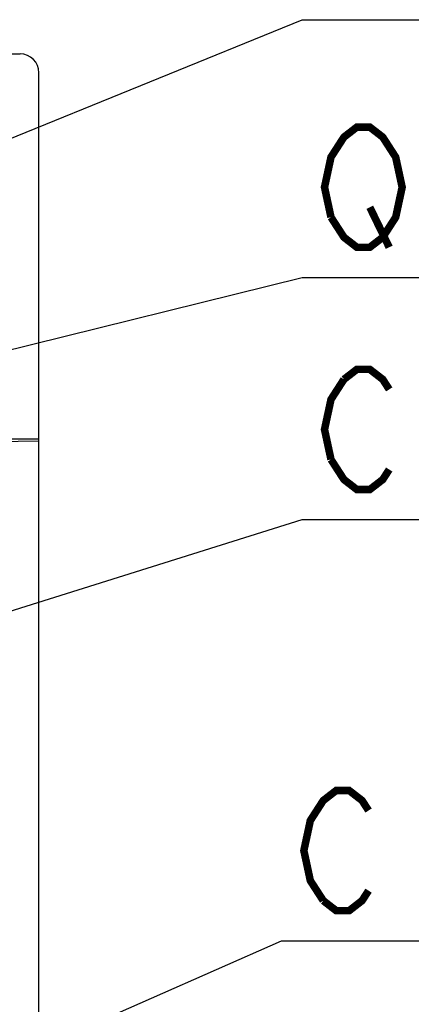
# Model space of a CAD drawing. Extents: x 61 to 816, y 33 to 560.
# Tile 13 of 22: x 479 to 500, y 389 to 442. Entities that reach past the tile are written whole.
import ezdxf

# ---------------------------------------------------------------- set-up
doc = ezdxf.new("R2010")
doc.units = 0
doc.header["$LTSCALE"] = 46.2
doc.layers.add('ALL_FEATURES', color=7, linetype='CONTINUOUS')
doc.layers.add('ALL_NOTE', color=7, linetype='CONTINUOUS')

msp = doc.modelspace()

# ---------------------------------------------------------------- linework, layer by layer
at = {"layer": 'ALL_FEATURES', "color": 7, "linetype": 'CONTINUOUS'}
for p, q in [((411, 440), (479, 440)), ((480, 272.5), (480, 439)), ((440, 419.5), (480, 419.5)), ((475, 419.318), (480, 419.388))]:
    msp.add_line(p, q, dxfattribs=at)
msp.add_arc((479, 439), 1, 0, 90, dxfattribs=at)
at = {"layer": 'ALL_NOTE', "color": 2, "linetype": 'CONTINUOUS'}
for p, q in [((459.5, 427.769), (494, 441.822)), ((494, 441.822), (494.5, 441.822)), ((494.5, 441.822), (505.508, 441.822)), ((444.29, 415.758), (494, 428.102)), ((494, 428.102), (494.5, 428.102)), ((494.5, 428.102), (522.02, 428.102)), ((472.53, 408.471), (494, 415.201)), ((494, 415.201), (494.5, 415.201)), ((494.5, 415.201), (511.012, 415.201)), ((473.535, 384.232), (492.901, 392.775)), ((492.901, 392.775), (493.401, 392.775)), ((493.401, 392.775), (509.913, 392.775))]:
    msp.add_line(p, q, dxfattribs=at)
at = {"layer": 'ALL_NOTE', "color": 2, "linetype": 'CONTINUOUS', "const_width": 0.4}
for points in [[(495.532, 431.302), (495.188, 432.902), (495.532, 434.502), (495.876, 435.035), (496.22, 435.568), (496.908, 436.102), (497.596, 436.102), (498.284, 435.568), (498.628, 435.035), (498.972, 434.502), (499.316, 432.902), (498.972, 431.302), (498.284, 430.235)], [(497.596, 431.835), (498.628, 429.702)], [(498.284, 430.235), (497.596, 429.702), (496.908, 429.702), (496.22, 430.235), (495.532, 431.302)], [(496.22, 422.668), (496.908, 423.201), (497.596, 423.201), (498.284, 422.668), (498.628, 422.134)], [(495.532, 418.401), (495.188, 420.001), (495.532, 421.601), (496.22, 422.668)], [(498.628, 417.868), (498.284, 417.334), (497.596, 416.801), (496.908, 416.801), (496.22, 417.334), (495.532, 418.401)], [(495.121, 394.909), (494.433, 395.975), (494.089, 397.575), (494.433, 399.175), (494.777, 399.709), (495.121, 400.242), (495.809, 400.775), (496.497, 400.775), (497.185, 400.242), (497.529, 399.709)], [(497.529, 395.442), (497.185, 394.909), (496.497, 394.375), (495.809, 394.375), (495.121, 394.909)]]:
    msp.add_lwpolyline(points, dxfattribs=at)

doc.saveas('drawing.dxf')
